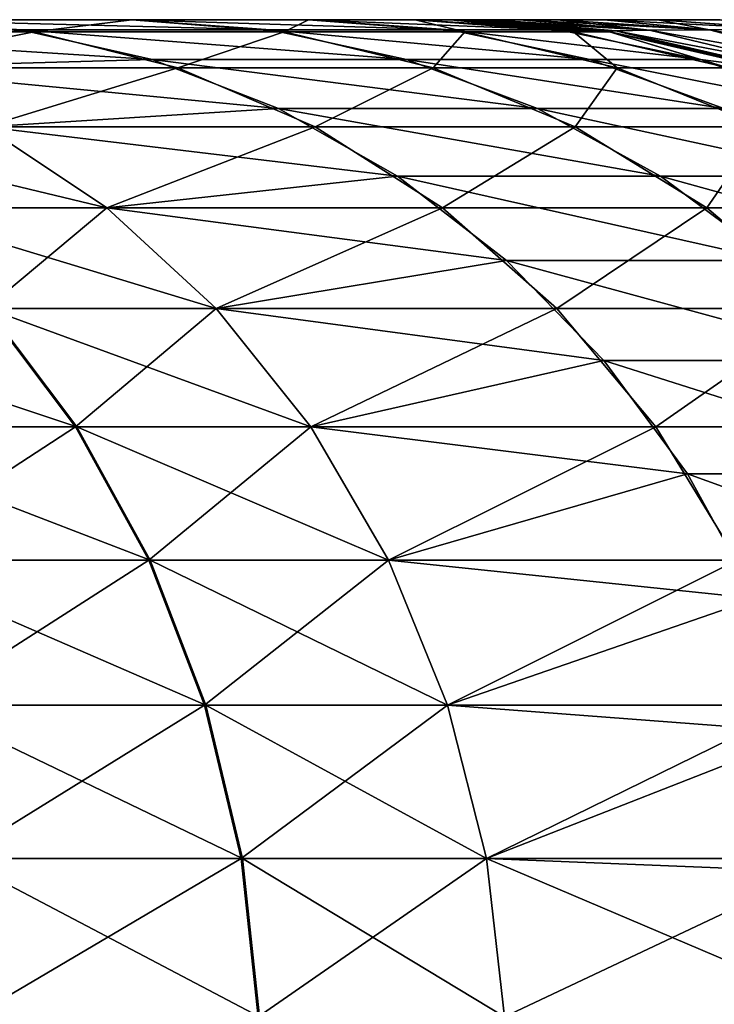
# Model space of a CAD drawing. Header units: millimetres. Extents: x -111 to 111, y -53 to 40.
# Tile 242 of 256: x 22.687 to 23.347, y 33.564 to 34.5. Entities that reach past the tile are written whole.
import ezdxf

# ---------------------------------------------------------------- set-up
doc = ezdxf.new("R2010")
doc.units = ezdxf.units.MM
doc.header["$LTSCALE"] = 52.148148
for name, color, linetype in [('126', 7, 'CONTINUOUS'), ('127', 7, 'CONTINUOUS'), ('128', 7, 'CONTINUOUS'), ('129', 7, 'CONTINUOUS'), ('142', 7, 'CONTINUOUS'), ('147', 7, 'CONTINUOUS'), ('81', 7, 'CONTINUOUS')]:
    doc.layers.add(name, color=color, linetype=linetype)

msp = doc.modelspace()

# ---------------------------------------------------------------- linework, layer by layer
at = {"layer": '126', "linetype": 'Continuous'}
for points in [[(22.7696, 34.32115, -11.7492), (22.44904, 34.39803, -12.03297), (22.65407, 34.39803, -11.68794), (22.7696, 34.32115, -11.7492)], [(22.55809, 34.32115, -12.10515), (22.44904, 34.39803, -12.03297), (22.7696, 34.32115, -11.7492), (22.55809, 34.32115, -12.10515)], [(22.87353, 34.22537, -11.80432), (22.55809, 34.32115, -12.10515), (22.7696, 34.32115, -11.7492), (22.87353, 34.22537, -11.80432)], [(22.65619, 34.22537, -12.17008), (22.55809, 34.32115, -12.10515), (22.87353, 34.22537, -11.80432), (22.65619, 34.22537, -12.17008)], [(22.74107, 34.11291, -12.22627), (22.40281, 34.22537, -12.51503), (22.65619, 34.22537, -12.17008), (22.74107, 34.11291, -12.22627)], [(22.48181, 34.11291, -12.57923), (22.40281, 34.22537, -12.51503), (22.74107, 34.11291, -12.22627), (22.48181, 34.11291, -12.57923)], [(22.96347, 34.11291, -11.85201), (22.65619, 34.22537, -12.17008), (22.87353, 34.22537, -11.80432), (22.96347, 34.11291, -11.85201)], [(22.74107, 34.11291, -12.22627), (22.65619, 34.22537, -12.17008), (22.96347, 34.11291, -11.85201), (22.74107, 34.11291, -12.22627)], [(22.8108, 33.98634, -12.27242), (22.48181, 34.11291, -12.57923), (22.74107, 34.11291, -12.22627), (22.8108, 33.98634, -12.27242)], [(22.54671, 33.98634, -12.63196), (22.48181, 34.11291, -12.57923), (22.8108, 33.98634, -12.27242), (22.54671, 33.98634, -12.63196)], [(23.03735, 33.98634, -11.89118), (22.74107, 34.11291, -12.22627), (22.96347, 34.11291, -11.85201), (23.03735, 33.98634, -11.89118)], [(22.8108, 33.98634, -12.27242), (22.74107, 34.11291, -12.22627), (23.03735, 33.98634, -11.89118), (22.8108, 33.98634, -12.27242)], [(22.86376, 33.84857, -12.30748), (22.54671, 33.98634, -12.63196), (22.8108, 33.98634, -12.27242), (22.86376, 33.84857, -12.30748)], [(22.596, 33.84857, -12.67201), (22.54671, 33.98634, -12.63196), (22.86376, 33.84857, -12.30748), (22.596, 33.84857, -12.67201)], [(23.09345, 33.84857, -11.92094), (22.8108, 33.98634, -12.27242), (23.03735, 33.98634, -11.89118), (23.09345, 33.84857, -11.92094)], [(22.86376, 33.84857, -12.30748), (22.8108, 33.98634, -12.27242), (23.09345, 33.84857, -11.92094), (22.86376, 33.84857, -12.30748)], [(22.89873, 33.70279, -12.33063), (22.596, 33.84857, -12.67201), (22.86376, 33.84857, -12.30748), (22.89873, 33.70279, -12.33063)], [(22.62855, 33.70279, -12.69846), (22.596, 33.84857, -12.67201), (22.89873, 33.70279, -12.33063), (22.62855, 33.70279, -12.69846)], [(23.13051, 33.70279, -11.94059), (22.86376, 33.84857, -12.30748), (23.09345, 33.84857, -11.92094), (23.13051, 33.70279, -11.94059)], [(22.89873, 33.70279, -12.33063), (22.86376, 33.84857, -12.30748), (23.13051, 33.70279, -11.94059), (22.89873, 33.70279, -12.33063)], [(22.91491, 33.55234, -12.34134), (22.62855, 33.70279, -12.69846), (22.89873, 33.70279, -12.33063), (22.91491, 33.55234, -12.34134)], [(22.91491, 33.55234, -12.34134), (22.64361, 33.55234, -12.7107), (22.62855, 33.70279, -12.69846), (22.91491, 33.55234, -12.34134)], [(23.14765, 33.55234, -11.94968), (22.91491, 33.55234, -12.34134), (22.89873, 33.70279, -12.33063), (23.14765, 33.55234, -11.94968)], [(23.14765, 33.55234, -11.94968), (22.89873, 33.70279, -12.33063), (23.13051, 33.70279, -11.94059), (23.14765, 33.55234, -11.94968)]]:
    msp.add_3dface(points, dxfattribs=at)
at = {"layer": '127', "linetype": 'Continuous'}
for points in [[(23.09627, 34.5, -7.921), (23.10035, 34.5, -7.81037), (23.24633, 34.48868, -7.921), (23.09627, 34.5, -7.921)], [(23.10035, 34.5, -7.81037), (23.11261, 34.5, -7.70017), (23.25336, 34.48943, -7.74046), (23.10035, 34.5, -7.81037)], [(23.24633, 34.48868, -7.921), (23.10035, 34.5, -7.81037), (23.25336, 34.48943, -7.74046), (23.24633, 34.48868, -7.921)], [(23.11261, 34.5, -7.70017), (23.13305, 34.5, -7.5909), (23.25336, 34.48943, -7.74046), (23.11261, 34.5, -7.70017)], [(23.25336, 34.48943, -7.74046), (23.13305, 34.5, -7.5909), (23.2855, 34.49001, -7.56208), (23.25336, 34.48943, -7.74046)], [(23.13305, 34.5, -7.5909), (23.16155, 34.5, -7.48336), (23.2855, 34.49001, -7.56208), (23.13305, 34.5, -7.5909)], [(23.16155, 34.5, -7.48336), (23.19793, 34.5, -7.37831), (23.2855, 34.49001, -7.56208), (23.16155, 34.5, -7.48336)], [(23.19793, 34.5, -7.37831), (23.24191, 34.5, -7.27641), (23.34233, 34.49043, -7.38948), (23.19793, 34.5, -7.37831)], [(23.2855, 34.49001, -7.56208), (23.19793, 34.5, -7.37831), (23.34233, 34.49043, -7.38948), (23.2855, 34.49001, -7.56208)], [(23.24191, 34.5, -7.27641), (23.29325, 34.5, -7.17819), (23.34233, 34.49043, -7.38948), (23.24191, 34.5, -7.27641)], [(23.29325, 34.5, -7.17819), (23.35165, 34.5, -7.08413), (23.42285, 34.49068, -7.22625), (23.29325, 34.5, -7.17819)], [(23.34233, 34.49043, -7.38948), (23.29325, 34.5, -7.17819), (23.42285, 34.49068, -7.22625), (23.34233, 34.49043, -7.38948)], [(23.24633, 34.48868, -7.921), (23.25336, 34.48943, -7.74046), (23.3943, 34.45456, -7.921), (23.24633, 34.48868, -7.921)], [(23.25336, 34.48943, -7.74046), (23.2855, 34.49001, -7.56208), (23.42251, 34.45709, -7.62627), (23.25336, 34.48943, -7.74046)], [(23.25336, 34.48943, -7.74046), (23.42251, 34.45709, -7.62627), (23.39889, 34.45596, -7.77296), (23.25336, 34.48943, -7.74046)], [(23.3943, 34.45456, -7.921), (23.25336, 34.48943, -7.74046), (23.39889, 34.45596, -7.77296), (23.3943, 34.45456, -7.921)], [(23.2855, 34.49001, -7.56208), (23.34233, 34.49043, -7.38948), (23.46493, 34.45794, -7.48348), (23.2855, 34.49001, -7.56208)], [(23.2855, 34.49001, -7.56208), (23.46493, 34.45794, -7.48348), (23.42251, 34.45709, -7.62627), (23.2855, 34.49001, -7.56208)], [(23.34233, 34.49043, -7.38948), (23.42285, 34.49068, -7.22625), (23.52553, 34.45851, -7.34711), (23.34233, 34.49043, -7.38948)], [(23.34233, 34.49043, -7.38948), (23.52553, 34.45851, -7.34711), (23.46493, 34.45794, -7.48348), (23.34233, 34.49043, -7.38948)]]:
    msp.add_3dface(points, dxfattribs=at)
at = {"layer": '128', "linetype": 'Continuous'}
for points in [[(23.25336, 34.48943, 7.74046), (23.09627, 34.5, 7.921), (23.24633, 34.48868, 7.921), (23.25336, 34.48943, 7.74046)], [(23.10052, 34.5, 7.80846), (23.09627, 34.5, 7.921), (23.25336, 34.48943, 7.74046), (23.10052, 34.5, 7.80846)], [(23.1129, 34.5, 7.69813), (23.10052, 34.5, 7.80846), (23.25336, 34.48943, 7.74046), (23.1129, 34.5, 7.69813)], [(23.13338, 34.5, 7.58944), (23.1129, 34.5, 7.69813), (23.2855, 34.49001, 7.56208), (23.13338, 34.5, 7.58944)], [(23.2855, 34.49001, 7.56208), (23.1129, 34.5, 7.69813), (23.25336, 34.48943, 7.74046), (23.2855, 34.49001, 7.56208)], [(23.16189, 34.5, 7.48225), (23.13338, 34.5, 7.58944), (23.2855, 34.49001, 7.56208), (23.16189, 34.5, 7.48225)], [(23.19837, 34.5, 7.37717), (23.16189, 34.5, 7.48225), (23.34233, 34.49043, 7.38948), (23.19837, 34.5, 7.37717)], [(23.34233, 34.49043, 7.38948), (23.16189, 34.5, 7.48225), (23.2855, 34.49001, 7.56208), (23.34233, 34.49043, 7.38948)], [(23.2425, 34.5, 7.27519), (23.19837, 34.5, 7.37717), (23.34233, 34.49043, 7.38948), (23.2425, 34.5, 7.27519)], [(23.29397, 34.5, 7.17694), (23.2425, 34.5, 7.27519), (23.42285, 34.49068, 7.22625), (23.29397, 34.5, 7.17694)], [(23.42285, 34.49068, 7.22625), (23.2425, 34.5, 7.27519), (23.34233, 34.49043, 7.38948), (23.42285, 34.49068, 7.22625)], [(23.35247, 34.5, 7.08293), (23.29397, 34.5, 7.17694), (23.42285, 34.49068, 7.22625), (23.35247, 34.5, 7.08293)], [(23.25336, 34.48943, 7.74046), (23.24633, 34.48868, 7.921), (23.39889, 34.45596, 7.77296), (23.25336, 34.48943, 7.74046)], [(23.39889, 34.45596, 7.77296), (23.24633, 34.48868, 7.921), (23.3943, 34.45456, 7.921), (23.39889, 34.45596, 7.77296)], [(23.2855, 34.49001, 7.56208), (23.25336, 34.48943, 7.74046), (23.42251, 34.45709, 7.62626), (23.2855, 34.49001, 7.56208)], [(23.42251, 34.45709, 7.62626), (23.25336, 34.48943, 7.74046), (23.39889, 34.45596, 7.77296), (23.42251, 34.45709, 7.62626)], [(23.34233, 34.49043, 7.38948), (23.2855, 34.49001, 7.56208), (23.46493, 34.45794, 7.48348), (23.34233, 34.49043, 7.38948)], [(23.46493, 34.45794, 7.48348), (23.2855, 34.49001, 7.56208), (23.42251, 34.45709, 7.62626), (23.46493, 34.45794, 7.48348)], [(23.42285, 34.49068, 7.22625), (23.34233, 34.49043, 7.38948), (23.52553, 34.45851, 7.34711), (23.42285, 34.49068, 7.22625)], [(23.52553, 34.45851, 7.34711), (23.34233, 34.49043, 7.38948), (23.46493, 34.45794, 7.48348), (23.52553, 34.45851, 7.34711)]]:
    msp.add_3dface(points, dxfattribs=at)
at = {"layer": '129', "linetype": 'Continuous'}
for points in [[(22.65407, 34.39803, 11.68794), (22.55693, 34.32115, 12.10689), (22.7696, 34.32115, 11.7492), (22.65407, 34.39803, 11.68794)], [(22.55693, 34.32115, 12.10689), (22.655, 34.22537, 12.17187), (22.7696, 34.32115, 11.7492), (22.55693, 34.32115, 12.10689)], [(22.7696, 34.32115, 11.7492), (22.655, 34.22537, 12.17187), (22.87353, 34.22537, 11.80432), (22.7696, 34.32115, 11.7492)], [(22.73986, 34.11291, 12.2281), (22.655, 34.22537, 12.17187), (22.48042, 34.11291, 12.58094), (22.73986, 34.11291, 12.2281)], [(22.655, 34.22537, 12.17187), (22.73986, 34.11291, 12.2281), (22.87353, 34.22537, 11.80432), (22.655, 34.22537, 12.17187)], [(22.87353, 34.22537, 11.80432), (22.73986, 34.11291, 12.2281), (22.96347, 34.11291, 11.85201), (22.87353, 34.22537, 11.80432)], [(22.54529, 33.98634, 12.6337), (22.73986, 34.11291, 12.2281), (22.48042, 34.11291, 12.58094), (22.54529, 33.98634, 12.6337)], [(22.80956, 33.98634, 12.27429), (22.73986, 34.11291, 12.2281), (22.54529, 33.98634, 12.6337), (22.80956, 33.98634, 12.27429)], [(22.73986, 34.11291, 12.2281), (22.80956, 33.98634, 12.27429), (22.96347, 34.11291, 11.85201), (22.73986, 34.11291, 12.2281)], [(22.96347, 34.11291, 11.85201), (22.80956, 33.98634, 12.27429), (23.03735, 33.98634, 11.89118), (22.96347, 34.11291, 11.85201)], [(22.59456, 33.84857, 12.67378), (22.80956, 33.98634, 12.27429), (22.54529, 33.98634, 12.6337), (22.59456, 33.84857, 12.67378)], [(22.86251, 33.84857, 12.30937), (22.80956, 33.98634, 12.27429), (22.59456, 33.84857, 12.67378), (22.86251, 33.84857, 12.30937)], [(22.80956, 33.98634, 12.27429), (22.86251, 33.84857, 12.30937), (23.03735, 33.98634, 11.89118), (22.80956, 33.98634, 12.27429)], [(23.03735, 33.98634, 11.89118), (22.86251, 33.84857, 12.30937), (23.09345, 33.84857, 11.92094), (23.03735, 33.98634, 11.89118)], [(22.62709, 33.70279, 12.70025), (22.86251, 33.84857, 12.30937), (22.59456, 33.84857, 12.67378), (22.62709, 33.70279, 12.70025)], [(22.89747, 33.70279, 12.33254), (22.86251, 33.84857, 12.30937), (22.62709, 33.70279, 12.70025), (22.89747, 33.70279, 12.33254)], [(22.86251, 33.84857, 12.30937), (22.89747, 33.70279, 12.33254), (23.09345, 33.84857, 11.92094), (22.86251, 33.84857, 12.30937)], [(23.09345, 33.84857, 11.92094), (22.89747, 33.70279, 12.33254), (23.13051, 33.70279, 11.94059), (23.09345, 33.84857, 11.92094)], [(22.64215, 33.55234, 12.71249), (22.89747, 33.70279, 12.33254), (22.62709, 33.70279, 12.70025), (22.64215, 33.55234, 12.71249)], [(22.64215, 33.55234, 12.71249), (22.91364, 33.55234, 12.34326), (22.89747, 33.70279, 12.33254), (22.64215, 33.55234, 12.71249)], [(22.89747, 33.70279, 12.33254), (22.91364, 33.55234, 12.34326), (23.13051, 33.70279, 11.94059), (22.89747, 33.70279, 12.33254)], [(22.91364, 33.55234, 12.34326), (23.14765, 33.55234, 11.94968), (23.13051, 33.70279, 11.94059), (22.91364, 33.55234, 12.34326)]]:
    msp.add_3dface(points, dxfattribs=at)
at = {"layer": '142', "linetype": 'Continuous'}
for points in [[(22.56069, 34.5, 10.85264), (22.39903, 34.48849, 11.5527), (22.70059, 34.48849, 10.91017), (22.56069, 34.5, 10.85264)], [(22.79352, 34.5, 10.19708), (22.56069, 34.5, 10.85264), (22.70059, 34.48849, 10.91017), (22.79352, 34.5, 10.19708)], [(22.93837, 34.48849, 10.24066), (22.79352, 34.5, 10.19708), (22.70059, 34.48849, 10.91017), (22.93837, 34.48849, 10.24066)], [(22.96137, 34.5, 9.52185), (22.79352, 34.5, 10.19708), (22.93837, 34.48849, 10.24066), (22.96137, 34.5, 9.52185)], [(23.10976, 34.48849, 9.55116), (22.96137, 34.5, 9.52185), (22.93837, 34.48849, 10.24066), (23.10976, 34.48849, 9.55116)], [(23.06259, 34.5, 8.83357), (22.96137, 34.5, 9.52185), (23.10976, 34.48849, 9.55116), (23.06259, 34.5, 8.83357)], [(23.09627, 34.5, 8.14143), (23.06259, 34.5, 8.83357), (23.21314, 34.48849, 8.84824), (23.09627, 34.5, 8.14143)], [(23.21314, 34.48849, 8.84824), (23.06259, 34.5, 8.83357), (23.10976, 34.48849, 9.55116), (23.21314, 34.48849, 8.84824)], [(23.09627, 34.5, 8.14143), (23.21314, 34.48849, 8.84824), (23.24753, 34.48849, 8.14143), (23.09627, 34.5, 8.14143)], [(22.39903, 34.48849, 11.5527), (22.52959, 34.45424, 11.62193), (22.70059, 34.48849, 10.91017), (22.39903, 34.48849, 11.5527)], [(22.52959, 34.45424, 11.62193), (22.83727, 34.45424, 10.96636), (22.70059, 34.48849, 10.91017), (22.52959, 34.45424, 11.62193)], [(22.83727, 34.45424, 10.96636), (22.93837, 34.48849, 10.24066), (22.70059, 34.48849, 10.91017), (22.83727, 34.45424, 10.96636)], [(23.07987, 34.45424, 10.28326), (22.93837, 34.48849, 10.24066), (22.83727, 34.45424, 10.96636), (23.07987, 34.45424, 10.28326)], [(23.07987, 34.45424, 10.28326), (23.10976, 34.48849, 9.55116), (22.93837, 34.48849, 10.24066), (23.07987, 34.45424, 10.28326)], [(23.25475, 34.45424, 9.57977), (23.10976, 34.48849, 9.55116), (23.07987, 34.45424, 10.28326), (23.25475, 34.45424, 9.57977)], [(23.25475, 34.45424, 9.57977), (23.21314, 34.48849, 8.84824), (23.10976, 34.48849, 9.55116), (23.25475, 34.45424, 9.57977)], [(23.21314, 34.48849, 8.84824), (23.36023, 34.45424, 8.86258), (23.24753, 34.48849, 8.14143), (23.21314, 34.48849, 8.84824)], [(23.36023, 34.45424, 8.86258), (23.21314, 34.48849, 8.84824), (23.25475, 34.45424, 9.57977), (23.36023, 34.45424, 8.86258)], [(23.24753, 34.48849, 8.14143), (23.36023, 34.45424, 8.86258), (23.39531, 34.45424, 8.14143), (23.24753, 34.48849, 8.14143)], [(22.52959, 34.45424, 11.62193), (22.65407, 34.39803, 11.68794), (22.83727, 34.45424, 10.96636), (22.52959, 34.45424, 11.62193)], [(22.65407, 34.39803, 11.68794), (22.96758, 34.39803, 11.01994), (22.83727, 34.45424, 10.96636), (22.65407, 34.39803, 11.68794)], [(22.96758, 34.39803, 11.01994), (23.07987, 34.45424, 10.28326), (22.83727, 34.45424, 10.96636), (22.96758, 34.39803, 11.01994)], [(23.21479, 34.39803, 10.32388), (23.07987, 34.45424, 10.28326), (22.96758, 34.39803, 11.01994), (23.21479, 34.39803, 10.32388)], [(23.21479, 34.39803, 10.32388), (23.25475, 34.45424, 9.57977), (23.07987, 34.45424, 10.28326), (23.21479, 34.39803, 10.32388)], [(23.39298, 34.39803, 9.60705), (23.25475, 34.45424, 9.57977), (23.21479, 34.39803, 10.32388), (23.39298, 34.39803, 9.60705)], [(23.39298, 34.39803, 9.60705), (23.36023, 34.45424, 8.86258), (23.25475, 34.45424, 9.57977), (23.39298, 34.39803, 9.60705)], [(22.65407, 34.39803, 11.68794), (22.7696, 34.32115, 11.7492), (22.96758, 34.39803, 11.01994), (22.65407, 34.39803, 11.68794)], [(22.7696, 34.32115, 11.7492), (23.08854, 34.32115, 11.06967), (22.96758, 34.39803, 11.01994), (22.7696, 34.32115, 11.7492)], [(23.08854, 34.32115, 11.06967), (23.21479, 34.39803, 10.32388), (22.96758, 34.39803, 11.01994), (23.08854, 34.32115, 11.06967)], [(23.34001, 34.32115, 10.36159), (23.21479, 34.39803, 10.32388), (23.08854, 34.32115, 11.06967), (23.34001, 34.32115, 10.36159)], [(23.34001, 34.32115, 10.36159), (23.39298, 34.39803, 9.60705), (23.21479, 34.39803, 10.32388), (23.34001, 34.32115, 10.36159)], [(23.52128, 34.32115, 9.63237), (23.39298, 34.39803, 9.60705), (23.34001, 34.32115, 10.36159), (23.52128, 34.32115, 9.63237)], [(22.7696, 34.32115, 11.7492), (22.87353, 34.22537, 11.80432), (23.08854, 34.32115, 11.06967), (22.7696, 34.32115, 11.7492)], [(22.87353, 34.22537, 11.80432), (23.19734, 34.22537, 11.1144), (23.08854, 34.32115, 11.06967), (22.87353, 34.22537, 11.80432)], [(23.19734, 34.22537, 11.1144), (23.34001, 34.32115, 10.36159), (23.08854, 34.32115, 11.06967), (23.19734, 34.22537, 11.1144)], [(23.45266, 34.22537, 10.3955), (23.34001, 34.32115, 10.36159), (23.19734, 34.22537, 11.1144), (23.45266, 34.22537, 10.3955)], [(23.45266, 34.22537, 10.3955), (23.52128, 34.32115, 9.63237), (23.34001, 34.32115, 10.36159), (23.45266, 34.22537, 10.3955)], [(22.87353, 34.22537, 11.80432), (22.96347, 34.11291, 11.85201), (23.19734, 34.22537, 11.1144), (22.87353, 34.22537, 11.80432)], [(22.96347, 34.11291, 11.85201), (23.29149, 34.11291, 11.15311), (23.19734, 34.22537, 11.1144), (22.96347, 34.11291, 11.85201)], [(23.29149, 34.11291, 11.15311), (23.45266, 34.22537, 10.3955), (23.19734, 34.22537, 11.1144), (23.29149, 34.11291, 11.15311)], [(23.55013, 34.11291, 10.42485), (23.45266, 34.22537, 10.3955), (23.29149, 34.11291, 11.15311), (23.55013, 34.11291, 10.42485)], [(22.96347, 34.11291, 11.85201), (23.03735, 33.98634, 11.89118), (23.29149, 34.11291, 11.15311), (22.96347, 34.11291, 11.85201)], [(23.03735, 33.98634, 11.89118), (23.36883, 33.98634, 11.1849), (23.29149, 34.11291, 11.15311), (23.03735, 33.98634, 11.89118)], [(23.36883, 33.98634, 11.1849), (23.55013, 34.11291, 10.42485), (23.29149, 34.11291, 11.15311), (23.36883, 33.98634, 11.1849)], [(23.03735, 33.98634, 11.89118), (23.09345, 33.84857, 11.92094), (23.36883, 33.98634, 11.1849), (23.03735, 33.98634, 11.89118)], [(23.09345, 33.84857, 11.92094), (23.42757, 33.84857, 11.20905), (23.36883, 33.98634, 11.1849), (23.09345, 33.84857, 11.92094)], [(23.09345, 33.84857, 11.92094), (23.13051, 33.70279, 11.94059), (23.42757, 33.84857, 11.20905), (23.09345, 33.84857, 11.92094)], [(23.13051, 33.70279, 11.94059), (23.46636, 33.70279, 11.225), (23.42757, 33.84857, 11.20905), (23.13051, 33.70279, 11.94059)], [(23.13051, 33.70279, 11.94059), (23.14765, 33.55234, 11.94968), (23.46636, 33.70279, 11.225), (23.13051, 33.70279, 11.94059)], [(23.14765, 33.55234, 11.94968), (23.48431, 33.55234, 11.23238), (23.46636, 33.70279, 11.225), (23.14765, 33.55234, 11.94968)]]:
    msp.add_3dface(points, dxfattribs=at)
at = {"layer": '147', "linetype": 'Continuous'}
for points in [[(22.39903, 34.48849, -11.5527), (22.26539, 34.5, -11.48183), (22.68796, 34.49049, -10.90498), (22.39903, 34.48849, -11.5527)], [(22.26539, 34.5, -11.48183), (22.56069, 34.5, -10.85264), (22.68796, 34.49049, -10.90498), (22.26539, 34.5, -11.48183)], [(22.68796, 34.49049, -10.90498), (22.56069, 34.5, -10.85264), (22.92529, 34.49049, -10.23672), (22.68796, 34.49049, -10.90498)], [(22.56069, 34.5, -10.85264), (22.79352, 34.5, -10.19708), (22.92529, 34.49049, -10.23672), (22.56069, 34.5, -10.85264)], [(22.92529, 34.49049, -10.23672), (22.79352, 34.5, -10.19708), (23.09636, 34.49049, -9.54852), (22.92529, 34.49049, -10.23672)], [(22.79352, 34.5, -10.19708), (22.96137, 34.5, -9.52185), (23.09636, 34.49049, -9.54852), (22.79352, 34.5, -10.19708)], [(23.09636, 34.49049, -9.54852), (22.96137, 34.5, -9.52185), (23.19955, 34.49049, -8.84691), (23.09636, 34.49049, -9.54852)], [(22.96137, 34.5, -9.52185), (23.06259, 34.5, -8.83357), (23.19955, 34.49049, -8.84691), (22.96137, 34.5, -9.52185)], [(23.19955, 34.49049, -8.84691), (23.06259, 34.5, -8.83357), (23.24753, 34.48849, -8.14143), (23.19955, 34.49049, -8.84691)], [(23.06259, 34.5, -8.83357), (23.09627, 34.5, -8.14143), (23.24753, 34.48849, -8.14143), (23.06259, 34.5, -8.83357)], [(22.8128, 34.46213, -10.9563), (22.39903, 34.48849, -11.5527), (22.68796, 34.49049, -10.90498), (22.8128, 34.46213, -10.9563)], [(22.52959, 34.45424, -11.62193), (22.39903, 34.48849, -11.5527), (22.8128, 34.46213, -10.9563), (22.52959, 34.45424, -11.62193)], [(23.05454, 34.46213, -10.27564), (22.68796, 34.49049, -10.90498), (22.92529, 34.49049, -10.23672), (23.05454, 34.46213, -10.27564)], [(22.8128, 34.46213, -10.9563), (22.68796, 34.49049, -10.90498), (23.05454, 34.46213, -10.27564), (22.8128, 34.46213, -10.9563)], [(23.05454, 34.46213, -10.27564), (22.92529, 34.49049, -10.23672), (23.22879, 34.46213, -9.57465), (23.05454, 34.46213, -10.27564)], [(23.22879, 34.46213, -9.57465), (22.92529, 34.49049, -10.23672), (23.09636, 34.49049, -9.54852), (23.22879, 34.46213, -9.57465)], [(23.22879, 34.46213, -9.57465), (23.09636, 34.49049, -9.54852), (23.3339, 34.46213, -8.86002), (23.22879, 34.46213, -9.57465)], [(23.3339, 34.46213, -8.86002), (23.09636, 34.49049, -9.54852), (23.19955, 34.49049, -8.84691), (23.3339, 34.46213, -8.86002)], [(23.3339, 34.46213, -8.86002), (23.19955, 34.49049, -8.84691), (23.24753, 34.48849, -8.14143), (23.3339, 34.46213, -8.86002)], [(23.39531, 34.45424, -8.14143), (23.3339, 34.46213, -8.86002), (23.24753, 34.48849, -8.14143), (23.39531, 34.45424, -8.14143)], [(22.93285, 34.41547, -11.00566), (22.52959, 34.45424, -11.62193), (22.8128, 34.46213, -10.9563), (22.93285, 34.41547, -11.00566)], [(23.17883, 34.41547, -10.31306), (22.8128, 34.46213, -10.9563), (23.05454, 34.46213, -10.27564), (23.17883, 34.41547, -10.31306)], [(22.93285, 34.41547, -11.00566), (22.8128, 34.46213, -10.9563), (23.17883, 34.41547, -10.31306), (22.93285, 34.41547, -11.00566)], [(23.17883, 34.41547, -10.31306), (23.05454, 34.46213, -10.27564), (23.35613, 34.41547, -9.59978), (23.17883, 34.41547, -10.31306)], [(23.35613, 34.41547, -9.59978), (23.05454, 34.46213, -10.27564), (23.22879, 34.46213, -9.57465), (23.35613, 34.41547, -9.59978)], [(23.35613, 34.41547, -9.59978), (23.22879, 34.46213, -9.57465), (23.46308, 34.41547, -8.87262), (23.35613, 34.41547, -9.59978)], [(23.46308, 34.41547, -8.87262), (23.22879, 34.46213, -9.57465), (23.3339, 34.46213, -8.86002), (23.46308, 34.41547, -8.87262)], [(23.46308, 34.41547, -8.87262), (23.3339, 34.46213, -8.86002), (23.39531, 34.45424, -8.14143), (23.46308, 34.41547, -8.87262)], [(22.65407, 34.39803, -11.68794), (22.52959, 34.45424, -11.62193), (22.93285, 34.41547, -11.00566), (22.65407, 34.39803, -11.68794)], [(23.04582, 34.35139, -11.0521), (22.65407, 34.39803, -11.68794), (22.93285, 34.41547, -11.00566), (23.04582, 34.35139, -11.0521)], [(23.29578, 34.35139, -10.34827), (22.93285, 34.41547, -11.00566), (23.17883, 34.41547, -10.31306), (23.29578, 34.35139, -10.34827)], [(23.04582, 34.35139, -11.0521), (22.93285, 34.41547, -11.00566), (23.29578, 34.35139, -10.34827), (23.04582, 34.35139, -11.0521)], [(23.29578, 34.35139, -10.34827), (23.17883, 34.41547, -10.31306), (23.47597, 34.35139, -9.62343), (23.29578, 34.35139, -10.34827)], [(23.47597, 34.35139, -9.62343), (23.17883, 34.41547, -10.31306), (23.35613, 34.41547, -9.59978), (23.47597, 34.35139, -9.62343)], [(22.7696, 34.32115, -11.7492), (22.65407, 34.39803, -11.68794), (23.04582, 34.35139, -11.0521), (22.7696, 34.32115, -11.7492)], [(23.14956, 34.27112, -11.09475), (22.7696, 34.32115, -11.7492), (23.04582, 34.35139, -11.0521), (23.14956, 34.27112, -11.09475)], [(23.40318, 34.27112, -10.38061), (23.04582, 34.35139, -11.0521), (23.29578, 34.35139, -10.34827), (23.40318, 34.27112, -10.38061)], [(23.14956, 34.27112, -11.09475), (23.04582, 34.35139, -11.0521), (23.40318, 34.27112, -10.38061), (23.14956, 34.27112, -11.09475)], [(23.40318, 34.27112, -10.38061), (23.29578, 34.35139, -10.34827), (23.58601, 34.27112, -9.64514), (23.40318, 34.27112, -10.38061)], [(23.58601, 34.27112, -9.64514), (23.29578, 34.35139, -10.34827), (23.47597, 34.35139, -9.62343), (23.58601, 34.27112, -9.64514)], [(22.87353, 34.22537, -11.80432), (22.7696, 34.32115, -11.7492), (23.14956, 34.27112, -11.09475), (22.87353, 34.22537, -11.80432)], [(23.24209, 34.17617, -11.1328), (22.87353, 34.22537, -11.80432), (23.14956, 34.27112, -11.09475), (23.24209, 34.17617, -11.1328)], [(23.49899, 34.17617, -10.40945), (23.14956, 34.27112, -11.09475), (23.40318, 34.27112, -10.38061), (23.49899, 34.17617, -10.40945)], [(23.24209, 34.17617, -11.1328), (23.14956, 34.27112, -11.09475), (23.49899, 34.17617, -10.40945), (23.24209, 34.17617, -11.1328)], [(22.96347, 34.11291, -11.85201), (22.87353, 34.22537, -11.80432), (23.24209, 34.17617, -11.1328), (22.96347, 34.11291, -11.85201)], [(23.32166, 34.06837, -11.16551), (22.96347, 34.11291, -11.85201), (23.24209, 34.17617, -11.1328), (23.32166, 34.06837, -11.16551)], [(23.58137, 34.06837, -10.43425), (23.24209, 34.17617, -11.1328), (23.49899, 34.17617, -10.40945), (23.58137, 34.06837, -10.43425)], [(23.32166, 34.06837, -11.16551), (23.24209, 34.17617, -11.1328), (23.58137, 34.06837, -10.43425), (23.32166, 34.06837, -11.16551)], [(23.03735, 33.98634, -11.89118), (22.96347, 34.11291, -11.85201), (23.32166, 34.06837, -11.16551), (23.03735, 33.98634, -11.89118)], [(23.38676, 33.94974, -11.19227), (23.03735, 33.98634, -11.89118), (23.32166, 34.06837, -11.16551), (23.38676, 33.94974, -11.19227)], [(23.38676, 33.94974, -11.19227), (23.32166, 34.06837, -11.16551), (23.64876, 33.94974, -10.45455), (23.38676, 33.94974, -11.19227)], [(23.64876, 33.94974, -10.45455), (23.32166, 34.06837, -11.16551), (23.58137, 34.06837, -10.43425), (23.64876, 33.94974, -10.45455)], [(23.09345, 33.84857, -11.92094), (23.03735, 33.98634, -11.89118), (23.38676, 33.94974, -11.19227), (23.09345, 33.84857, -11.92094)], [(23.43614, 33.82257, -11.21258), (23.09345, 33.84857, -11.92094), (23.38676, 33.94974, -11.19227), (23.43614, 33.82257, -11.21258)], [(23.13051, 33.70279, -11.94059), (23.09345, 33.84857, -11.92094), (23.43614, 33.82257, -11.21258), (23.13051, 33.70279, -11.94059)], [(23.46886, 33.68925, -11.22603), (23.13051, 33.70279, -11.94059), (23.43614, 33.82257, -11.21258), (23.46886, 33.68925, -11.22603)], [(23.48431, 33.55234, -11.23238), (23.13051, 33.70279, -11.94059), (23.46886, 33.68925, -11.22603), (23.48431, 33.55234, -11.23238)], [(23.14765, 33.55234, -11.94968), (23.13051, 33.70279, -11.94059), (23.48431, 33.55234, -11.23238), (23.14765, 33.55234, -11.94968)]]:
    msp.add_3dface(points, dxfattribs=at)
at = {"layer": '81', "linetype": 'Continuous'}
for points in [[(22.79352, 34.5, 10.19708), (22.56069, 34.5, -10.85264), (22.56069, 34.5, 10.85264), (22.79352, 34.5, 10.19708)], [(22.79352, 34.5, -10.19708), (22.56069, 34.5, -10.85264), (22.79352, 34.5, 10.19708), (22.79352, 34.5, -10.19708)], [(22.96137, 34.5, 9.52185), (22.79352, 34.5, -10.19708), (22.79352, 34.5, 10.19708), (22.96137, 34.5, 9.52185)], [(22.96137, 34.5, -9.52185), (22.79352, 34.5, -10.19708), (22.96137, 34.5, 9.52185), (22.96137, 34.5, -9.52185)], [(23.06259, 34.5, 8.83357), (22.96137, 34.5, -9.52185), (22.96137, 34.5, 9.52185), (23.06259, 34.5, 8.83357)], [(23.06259, 34.5, -8.83357), (22.96137, 34.5, -9.52185), (23.06259, 34.5, 8.83357), (23.06259, 34.5, -8.83357)], [(23.09627, 34.5, 7.921), (23.06259, 34.5, -8.83357), (23.09627, 34.5, 8.14143), (23.09627, 34.5, 7.921)], [(23.09627, 34.5, -7.921), (23.06259, 34.5, -8.83357), (23.09627, 34.5, 7.921), (23.09627, 34.5, -7.921)], [(23.09627, 34.5, -8.14143), (23.06259, 34.5, -8.83357), (23.09627, 34.5, -7.921), (23.09627, 34.5, -8.14143)], [(23.09627, 34.5, 8.14143), (23.06259, 34.5, -8.83357), (23.06259, 34.5, 8.83357), (23.09627, 34.5, 8.14143)], [(23.10052, 34.5, 7.80846), (23.09627, 34.5, -7.921), (23.09627, 34.5, 7.921), (23.10052, 34.5, 7.80846)], [(23.10035, 34.5, -7.81037), (23.09627, 34.5, -7.921), (23.10052, 34.5, 7.80846), (23.10035, 34.5, -7.81037)], [(23.11261, 34.5, -7.70017), (23.10035, 34.5, -7.81037), (23.10052, 34.5, 7.80846), (23.11261, 34.5, -7.70017)], [(23.1129, 34.5, 7.69813), (23.11261, 34.5, -7.70017), (23.10052, 34.5, 7.80846), (23.1129, 34.5, 7.69813)], [(23.13305, 34.5, -7.5909), (23.11261, 34.5, -7.70017), (23.1129, 34.5, 7.69813), (23.13305, 34.5, -7.5909)], [(23.13338, 34.5, 7.58944), (23.13305, 34.5, -7.5909), (23.1129, 34.5, 7.69813), (23.13338, 34.5, 7.58944)], [(23.16155, 34.5, -7.48336), (23.13305, 34.5, -7.5909), (23.13338, 34.5, 7.58944), (23.16155, 34.5, -7.48336)], [(23.16189, 34.5, 7.48225), (23.16155, 34.5, -7.48336), (23.13338, 34.5, 7.58944), (23.16189, 34.5, 7.48225)], [(23.19793, 34.5, -7.37831), (23.16155, 34.5, -7.48336), (23.16189, 34.5, 7.48225), (23.19793, 34.5, -7.37831)], [(23.19837, 34.5, 7.37717), (23.19793, 34.5, -7.37831), (23.16189, 34.5, 7.48225), (23.19837, 34.5, 7.37717)], [(23.24191, 34.5, -7.27641), (23.19793, 34.5, -7.37831), (23.19837, 34.5, 7.37717), (23.24191, 34.5, -7.27641)], [(23.2425, 34.5, 7.27519), (23.24191, 34.5, -7.27641), (23.19837, 34.5, 7.37717), (23.2425, 34.5, 7.27519)], [(23.29325, 34.5, -7.17819), (23.24191, 34.5, -7.27641), (23.2425, 34.5, 7.27519), (23.29325, 34.5, -7.17819)], [(23.29397, 34.5, 7.17694), (23.29325, 34.5, -7.17819), (23.2425, 34.5, 7.27519), (23.29397, 34.5, 7.17694)], [(23.35165, 34.5, -7.08413), (23.29325, 34.5, -7.17819), (23.29397, 34.5, 7.17694), (23.35165, 34.5, -7.08413)], [(23.35247, 34.5, 7.08293), (23.35165, 34.5, -7.08413), (23.29397, 34.5, 7.17694), (23.35247, 34.5, 7.08293)]]:
    msp.add_3dface(points, dxfattribs=at)

doc.saveas('drawing.dxf')
